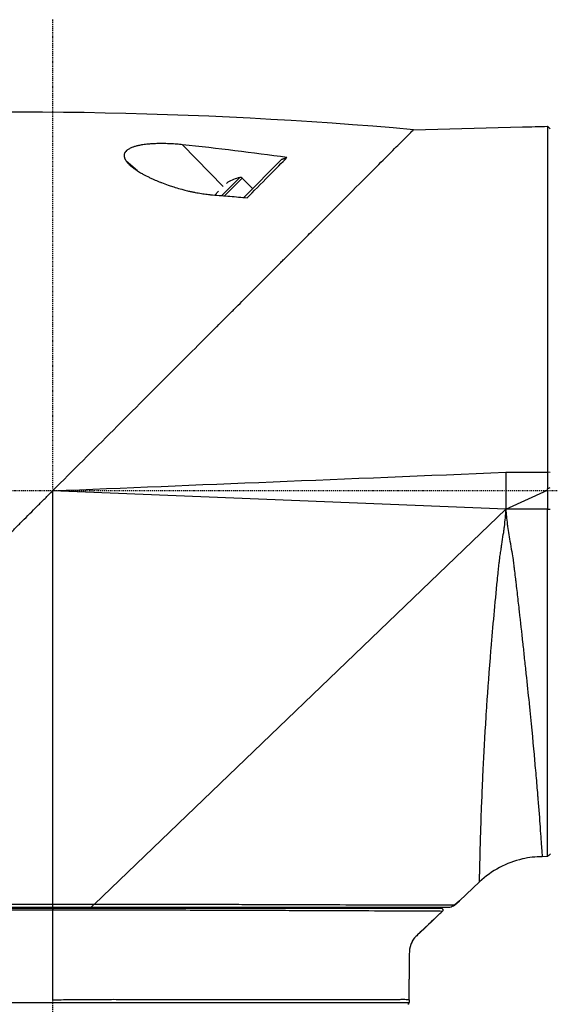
# Model space of a CAD drawing. Header units: millimetres. Extents: x 0 to 4378, y 0 to 2376.
# Tile 76 of 256: x 264 to 322, y 1572 to 1679. Entities that reach past the tile are written whole.
import ezdxf

# ---------------------------------------------------------------- set-up
doc = ezdxf.new("R2010")
doc.units = ezdxf.units.MM
doc.header["$LTSCALE"] = 0.2
doc.linetypes.add('CENTER2', pattern=[1.125, 0.75, -0.125, 0.125, -0.125])
doc.layers.add('02_Center Line', color=1, linetype='CENTER2')

# ---------------------------------------------------------------- blocks, each defined once
blk = doc.blocks.new('Blk$A23N0-7P24N')
for p, q in [((39.05, 1031.52), (50.83, 1031.82)), ((50.83, 1031.82), (50.83, 1031.82)), ((18.48, 1025.38), (14.07, 1029.9)), ((9.2, 1027.08), (7.99, 1028.13)), ((20.69, 1024.19), (24.82, 1028.33)), ((20.26, 1026.35), (18.31, 1024.4)), ((20.52, 1026.27), (18.62, 1024.37)), ((18.96, 1025.86), (18.83, 1025.72)), ((20.52, 1026.27), (21.65, 1025.15)), ((17.97, 1024.87), (17.56, 1024.46)), ((12.03, 1004.5), (12.03, 1004.5)), ((12.57, 1005.04), (12.57, 1005.04)), ((49.03, 994.5), (49.03, 990.5)), ((53.83, 994.49), (53.53, 994.5)), ((53.53, 994.5), (53.53, 992.71)), ((53.53, 992.71), (53.83, 992.84)), ((53.53, 992.57), (53.53, 992.71)), ((49.03, 990.5), (0.03, 992.5)), ((0.03, 992.5), (0.03, 947.8)), ((49.03, 990.5), (53.53, 992.57)), ((53.53, 992.57), (53.53, 990.5)), ((-2.42, 990.05), (-2.42, 990.05)), ((4.51, 947.8), (49.03, 990.5)), ((53.53, 990.5), (49.03, 990.5)), ((53.53, 952.97), (53.53, 990.5)), ((50.83, 952.72), (50.83, 952.71)), ((53.53, 952.97), (52.95, 952.96)), ((52.95, 952.96), (52.95, 952.96)), ((53.53, 952.97), (53.56, 953)), ((46.18, 950.24), (44.02, 948.2)), ((44.01, 948.2), (43.49, 947.71)), ((43.49, 947.71), (44.01, 948.2)), ((44.01, 948.2), (44.02, 948.2)), ((0.03, 947.8), (-38.97, 947.8)), ((-38.67, 947.5), (0.03, 947.5)), ((0.03, 947.2), (-38.52, 947.2)), ((-38.32, 947.4), (0.04, 947.4)), ((4.51, 947.8), (0.03, 947.8)), ((0.03, 947.5), (4.2, 947.5)), ((1.53, 947.2), (1.53, 947.2)), ((2.06, 947.2), (2.06, 947.2)), ((4.69, 947.4), (4.69, 947.5)), ((5.69, 947.4), (5.69, 947.5)), ((6.16, 947.5), (6.16, 947.4)), ((31.63, 947.4), (31.63, 947.5)), ((38.58, 937.51), (38.58, 937.2)), ((-38.52, 937.2), (38.58, 937.2)), ((38.44, 937.01), (38.44, 937.01))]:
    blk.add_line(p, q)
for centre, radius, start, end in [((21.36, 1021.47), 5, 102.7308, 118.7398), ((20.32, 1026.08), 0.28, 45, 102.7308), ((53.04, 942.96), 10, 102.7485, 133.2998), ((38.38, 937.2), 0.2, 289.1105, 359.9986)]:
    blk.add_arc(centre, radius, start, end)
for centre, major_axis, ratio, start_param, end_param in [((-508.03, -260.44), (-714.85, -1240.38), 0.515016, 3.375803, 3.464877), ((3.8, 1006.84), (-91.87, 7.55), 0.259466, 4.496902, 4.621739), ((0.04, 947.2), (0, 0.2), 0.010164, 0.000157, 1.570769)]:
    blk.add_ellipse(centre, major_axis=major_axis, ratio=ratio, start_param=start_param, end_param=end_param)
for points, knots in [([(28.07, 1020.54), (30.71, 1023.18), (32.86, 1025.33), (35.92, 1028.39), (37.05, 1029.52), (38.63, 1031.1), (39.05, 1031.52), (39.05, 1031.52)], [4.219387, 4.219387, 4.219387, 4.219387, 5.696387, 5.696387, 6.921498, 6.921498, 8.1615, 8.1615, 8.1615, 8.1615]), ([(53.54, 1031.89), (53.54, 1031.89), (53.54, 1031.88), (53.54, 1031.83), (53.54, 1031.67), (53.54, 1030.59), (53.54, 1028.8), (53.54, 1023.62), (53.54, 1020.39), (53.53, 1012.68), (53.53, 1008.25), (53.53, 1000.57), (53.53, 997.55), (53.53, 994.5)], [-6.550864, -6.550864, -6.550864, -6.550864, -6.484725, -6.484725, -5.979785, -5.979785, -4.438216, -4.438216, -2.995361, -2.995361, -1.514872, -1.514872, -0.595685, -0.595685, -0.595685, -0.595685]), ([(53.83, 1031.6), (53.78, 1031.65), (53.73, 1031.7), (53.63, 1031.8), (53.59, 1031.84), (53.54, 1031.89)], [0, 0, 0, 0, 0.02093901, 0.02093901, 0.04079912, 0.04079912, 0.04079912, 0.04079912]), ([(14.07, 1029.9), (13.86, 1029.92), (13.64, 1029.94), (13.43, 1029.96), (13.32, 1029.97), (13.21, 1029.98), (13.11, 1029.98), (13, 1029.99), (12.89, 1030), (12.78, 1030), (12.67, 1030.01), (12.56, 1030.01), (12.45, 1030.01), (12.34, 1030.02), (12.23, 1030.02), (12.12, 1030.02), (11.9, 1030.03), (11.68, 1030.03), (11.46, 1030.02), (11.36, 1030.02), (11.25, 1030.02), (11.14, 1030.01), (11.04, 1030.01), (10.93, 1030), (10.83, 1030), (10.81, 1030), (10.79, 1030), (10.77, 1029.99), (10.67, 1029.99), (10.58, 1029.98), (10.49, 1029.97), (10.4, 1029.97), (10.31, 1029.96), (10.22, 1029.95), (10.02, 1029.93), (9.83, 1029.9), (9.65, 1029.87), (9.6, 1029.86), (9.56, 1029.86), (9.52, 1029.85), (9.39, 1029.82), (9.26, 1029.8), (9.14, 1029.77), (9.02, 1029.74), (8.91, 1029.7), (8.8, 1029.67), (8.76, 1029.66), (8.73, 1029.64), (8.7, 1029.63), (8.57, 1029.59), (8.45, 1029.53), (8.34, 1029.47), (8.34, 1029.47), (8.33, 1029.47), (8.33, 1029.47), (8.23, 1029.41), (8.14, 1029.35), (8.06, 1029.29), (8.05, 1029.28), (8.04, 1029.27), (8.03, 1029.26), (7.97, 1029.2), (7.92, 1029.15), (7.88, 1029.09), (7.87, 1029.07), (7.86, 1029.05), (7.85, 1029.04), (7.82, 1028.98), (7.8, 1028.92), (7.78, 1028.86), (7.77, 1028.79), (7.76, 1028.71), (7.77, 1028.63), (7.78, 1028.6), (7.78, 1028.58), (7.79, 1028.56), (7.8, 1028.5), (7.82, 1028.44), (7.85, 1028.38), (7.86, 1028.36), (7.87, 1028.33), (7.88, 1028.31), (7.91, 1028.25), (7.95, 1028.19), (7.99, 1028.13)], [0, 0, 0, 0, 0.070535, 0.070535, 0.070535, 0.10639, 0.10639, 0.10639, 0.142243, 0.142243, 0.142243, 0.178336, 0.178336, 0.178336, 0.214428, 0.214428, 0.214428, 0.286315, 0.286315, 0.286315, 0.321679, 0.321679, 0.321679, 0.357041, 0.357041, 0.357041, 0.363627, 0.363627, 0.363627, 0.394727, 0.394727, 0.394727, 0.425825, 0.425825, 0.425825, 0.492031, 0.492031, 0.492031, 0.508093, 0.508093, 0.508093, 0.555163, 0.555163, 0.555163, 0.60098, 0.60098, 0.60098, 0.615123, 0.615123, 0.615123, 0.672233, 0.672233, 0.672233, 0.673495, 0.673495, 0.673495, 0.727118, 0.727118, 0.727118, 0.735685, 0.735685, 0.735685, 0.780715, 0.780715, 0.780715, 0.792693, 0.792693, 0.792693, 0.834077, 0.834077, 0.834077, 0.888123, 0.888123, 0.888123, 0.902942, 0.902942, 0.902942, 0.943352, 0.943352, 0.943352, 0.959913, 0.959913, 0.959913, 1, 1, 1, 1]), ([(7.99, 1028.13), (8.01, 1028.1), (8.03, 1028.07), (8.06, 1028.04), (8.1, 1027.98), (8.15, 1027.92), (8.21, 1027.87), (8.24, 1027.83), (8.27, 1027.8), (8.3, 1027.77), (8.37, 1027.71), (8.43, 1027.65), (8.5, 1027.59), (8.54, 1027.55), (8.59, 1027.52), (8.63, 1027.48), (8.71, 1027.42), (8.79, 1027.36), (8.88, 1027.29), (8.93, 1027.26), (8.98, 1027.22), (9.04, 1027.18), (9.13, 1027.12), (9.23, 1027.05), (9.33, 1026.99), (9.4, 1026.95), (9.46, 1026.91), (9.53, 1026.87), (9.64, 1026.81), (9.75, 1026.75), (9.86, 1026.68), (10.06, 1026.58), (10.25, 1026.48), (10.46, 1026.38), (10.58, 1026.32), (10.7, 1026.26), (10.83, 1026.21), (10.92, 1026.16), (11.02, 1026.12), (11.11, 1026.08), (11.3, 1026), (11.49, 1025.92), (11.68, 1025.84), (11.72, 1025.83), (11.76, 1025.81), (11.81, 1025.8), (12.04, 1025.7), (12.28, 1025.62), (12.53, 1025.53), (12.6, 1025.51), (12.68, 1025.48), (12.75, 1025.46), (12.92, 1025.4), (13.09, 1025.34), (13.27, 1025.29), (13.51, 1025.21), (13.76, 1025.14), (14.01, 1025.08), (14.07, 1025.06), (14.14, 1025.04), (14.21, 1025.02), (14.38, 1024.98), (14.56, 1024.94), (14.73, 1024.89), (14.85, 1024.87), (14.97, 1024.84), (15.08, 1024.82), (15.2, 1024.79), (15.32, 1024.77), (15.44, 1024.74), (15.66, 1024.7), (15.88, 1024.66), (16.11, 1024.63), (16.32, 1024.59), (16.53, 1024.56), (16.74, 1024.54), (16.84, 1024.53), (16.94, 1024.51), (17.04, 1024.5), (17.09, 1024.5), (17.13, 1024.5), (17.18, 1024.49), (17.23, 1024.49), (17.28, 1024.48), (17.33, 1024.48)], [0, 0, 0, 0, 0.015444, 0.015444, 0.015444, 0.047141, 0.047141, 0.047141, 0.065349, 0.065349, 0.065349, 0.098854, 0.098854, 0.098854, 0.118972, 0.118972, 0.118972, 0.155222, 0.155222, 0.155222, 0.177177, 0.177177, 0.177177, 0.216053, 0.216053, 0.216053, 0.240758, 0.240758, 0.240758, 0.280885, 0.280885, 0.280885, 0.349027, 0.349027, 0.349027, 0.389277, 0.389277, 0.389277, 0.419556, 0.419556, 0.419556, 0.478753, 0.478753, 0.478753, 0.491444, 0.491444, 0.491444, 0.563576, 0.563576, 0.563576, 0.58484, 0.58484, 0.58484, 0.634833, 0.634833, 0.634833, 0.704233, 0.704233, 0.704233, 0.722849, 0.722849, 0.722849, 0.770914, 0.770914, 0.770914, 0.802564, 0.802564, 0.802564, 0.834212, 0.834212, 0.834212, 0.893657, 0.893657, 0.893657, 0.948959, 0.948959, 0.948959, 0.974477, 0.974477, 0.974477, 0.987238, 0.987238, 0.987238, 1, 1, 1, 1]), ([(21.06, 1024.16), (21.72, 1024.83), (22.56, 1025.68), (24.18, 1027.32), (24.83, 1027.98), (25.36, 1028.52)], [-0.8387133, -0.8387133, -0.8387133, -0.8387133, -0.4023693, -0.4023693, -0.0000316, -0.0000316, -0.0000316, -0.0000316]), ([(17.33, 1024.48), (17.95, 1024.43), (18.58, 1024.38), (19.82, 1024.27), (20.44, 1024.22), (21.06, 1024.16)], [-0.3750102, -0.3750102, -0.3750102, -0.3750102, -0.1875272, -0.1875272, 0, 0, 0, 0]), ([(17.74, 1010.21), (17.76, 1010.23), (17.78, 1010.25), (18.06, 1010.53), (18.32, 1010.79), (18.83, 1011.3), (19.08, 1011.55), (19.47, 1011.94), (19.59, 1012.06), (19.85, 1012.32), (19.97, 1012.44), (20.35, 1012.82), (20.6, 1013.07), (21.36, 1013.83), (21.85, 1014.32), (22.84, 1015.31), (23.32, 1015.79), (24.05, 1016.52), (24.29, 1016.76), (24.64, 1017.12), (24.76, 1017.23), (24.94, 1017.41), (25, 1017.47), (25.12, 1017.59), (25.18, 1017.65), (25.35, 1017.82), (25.47, 1017.94), (25.71, 1018.18), (25.82, 1018.29), (26.05, 1018.52), (26.17, 1018.64), (26.34, 1018.81), (26.4, 1018.87), (26.52, 1018.99), (26.57, 1019.04), (26.86, 1019.33), (27.09, 1019.56), (27.54, 1020.01), (27.76, 1020.23), (28.01, 1020.48), (28.04, 1020.51), (28.07, 1020.54)], [0.5706451, 0.5706451, 0.5706451, 0.5706451, 0.5714286, 0.5714286, 0.5816327, 0.5816327, 0.5918367, 0.5918367, 0.5969388, 0.5969388, 0.6020408, 0.6020408, 0.6122449, 0.6122449, 0.6326531, 0.6326531, 0.6530612, 0.6530612, 0.6632653, 0.6632653, 0.6683673, 0.6683673, 0.6709184, 0.6709184, 0.6734694, 0.6734694, 0.6785714, 0.6785714, 0.6836735, 0.6836735, 0.6887755, 0.6887755, 0.6913265, 0.6913265, 0.6938776, 0.6938776, 0.7040816, 0.7040816, 0.7142857, 0.7142857, 0.7155826, 0.7155826, 0.7155826, 0.7155826]), ([(0.03, 992.5), (4.41, 996.88), (8.82, 1001.29), (14.65, 1007.12), (16.21, 1008.68), (17.74, 1010.21)], [0.000404, 0.000404, 0.000404, 0.000404, 1.859728, 1.859728, 2.549952, 2.549952, 2.549952, 2.549952]), ([(-26.56, 965.91), (-26.1, 966.37), (-25.63, 966.84), (-24.69, 967.78), (-24.21, 968.26), (-23.25, 969.22), (-22.76, 969.71), (-21.78, 970.69), (-21.28, 971.19), (-20.28, 972.19), (-19.77, 972.7), (-18.76, 973.71), (-18.24, 974.23), (-17.21, 975.26), (-16.69, 975.78), (-15.65, 976.82), (-15.12, 977.35), (-14.07, 978.4), (-13.54, 978.93), (-11.94, 980.53), (-10.87, 981.6), (-9.52, 982.95), (-9.25, 983.22), (-8.71, 983.76), (-8.43, 984.04), (-7.89, 984.58), (-7.62, 984.85), (-7.08, 985.39), (-6.8, 985.67), (-6.26, 986.21), (-5.99, 986.48), (-5.44, 987.03), (-5.17, 987.3), (-4.62, 987.85), (-4.35, 988.12), (-3.8, 988.67), (-3.53, 988.94), (-2.71, 989.76), (-2.16, 990.31), (-1.33, 991.14), (-1.06, 991.41), (-0.65, 991.82), (-0.51, 991.96), (-0.24, 992.23), (-0.1, 992.37), (0.03, 992.5)], [0, 0, 0, 0, 0.0204082, 0.0204082, 0.0408163, 0.0408163, 0.0612245, 0.0612245, 0.0816327, 0.0816327, 0.1020408, 0.1020408, 0.122449, 0.122449, 0.1428571, 0.1428571, 0.1632653, 0.1632653, 0.1836735, 0.1836735, 0.2244898, 0.2244898, 0.2346939, 0.2346939, 0.244898, 0.244898, 0.255102, 0.255102, 0.2653061, 0.2653061, 0.2755102, 0.2755102, 0.2857143, 0.2857143, 0.2959184, 0.2959184, 0.3061224, 0.3061224, 0.3265306, 0.3265306, 0.3367347, 0.3367347, 0.3418367, 0.3418367, 0.3468475, 0.3468475, 0.3468475, 0.3468475]), ([(46.18, 950.24), (46.18, 950.24), (46.18, 950.29), (46.18, 950.42), (46.18, 950.49), (46.19, 950.57), (46.19, 950.67), (46.19, 950.72), (46.19, 950.78), (46.19, 950.84), (46.19, 950.87), (46.19, 950.9), (46.19, 950.93), (46.19, 950.97), (46.19, 951.01), (46.19, 951.04), (46.2, 951.16), (46.2, 951.29), (46.2, 951.46), (46.2, 951.54), (46.21, 951.63), (46.21, 951.72), (46.21, 951.77), (46.21, 951.82), (46.21, 951.87), (46.21, 951.9), (46.21, 951.93), (46.21, 951.95), (46.21, 951.98), (46.21, 952.02), (46.21, 952.04), (46.22, 952.18), (46.22, 952.35), (46.23, 952.58), (46.23, 952.69), (46.23, 952.82), (46.24, 952.96), (46.24, 953.09), (46.24, 953.23), (46.25, 953.42), (46.26, 953.78), (46.27, 954.13), (46.27, 954.43), (46.28, 954.69), (46.29, 954.91), (46.29, 955.09), (46.29, 955.12), (46.3, 955.13), (46.3, 955.17), (46.32, 955.85), (46.34, 956.52), (46.36, 957.27), (46.39, 958.01), (46.42, 958.81), (46.46, 959.67), (46.48, 960.31), (46.51, 960.98), (46.54, 961.69), (46.55, 961.92), (46.57, 962.2), (46.58, 962.4), (46.66, 964.04), (46.76, 965.93), (46.89, 968.1), (46.9, 968.25), (46.91, 968.41), (46.92, 968.57), (47.04, 970.34), (47.18, 972.31), (47.35, 974.46), (47.38, 974.79), (47.41, 975.18), (47.44, 975.47), (47.53, 976.64), (47.64, 977.85), (47.75, 979.08), (47.87, 980.31), (47.99, 981.6), (48.11, 982.85), (48.14, 983.16), (48.18, 983.48), (48.21, 983.79), (48.22, 983.95), (48.24, 984.11), (48.26, 984.27), (48.26, 984.35), (48.27, 984.43), (48.28, 984.51), (48.29, 984.59), (48.3, 984.71), (48.31, 984.74), (48.32, 984.87), (48.35, 985.09), (48.39, 985.41), (48.42, 985.57), (48.44, 985.76), (48.47, 985.97), (48.49, 986.07), (48.51, 986.18), (48.53, 986.3), (48.54, 986.42), (48.57, 986.58), (48.58, 986.68), (48.65, 987.08), (48.7, 987.44), (48.75, 987.76), (48.78, 987.92), (48.8, 988.07), (48.82, 988.21), (48.84, 988.35), (48.85, 988.44), (48.87, 988.61), (48.91, 988.95), (48.95, 989.28), (48.97, 989.59), (49, 989.91), (49.02, 990.21), (49.03, 990.5)], [0, 0, 0, 0, 0.0625, 0.0625, 0.0625, 0.09375, 0.09375, 0.09375, 0.109375, 0.109375, 0.109375, 0.117188, 0.117188, 0.117188, 0.125, 0.125, 0.125, 0.15625, 0.15625, 0.15625, 0.171875, 0.171875, 0.171875, 0.179688, 0.179688, 0.179688, 0.183594, 0.183594, 0.183594, 0.1875, 0.1875, 0.1875, 0.21875, 0.21875, 0.21875, 0.234375, 0.234375, 0.234375, 0.25, 0.25, 0.25, 0.28125, 0.28125, 0.28125, 0.308594, 0.308594, 0.308594, 0.3125, 0.3125, 0.3125, 0.375, 0.375, 0.375, 0.4375, 0.4375, 0.4375, 0.484375, 0.484375, 0.484375, 0.5, 0.5, 0.5, 0.625, 0.625, 0.625, 0.633846, 0.633846, 0.633846, 0.734375, 0.734375, 0.734375, 0.75, 0.75, 0.75, 0.8125, 0.8125, 0.8125, 0.875, 0.875, 0.875, 0.890625, 0.890625, 0.890625, 0.898438, 0.898438, 0.898438, 0.902344, 0.902344, 0.902344, 0.90625, 0.90625, 0.90625, 0.921875, 0.921875, 0.921875, 0.929688, 0.929688, 0.929688, 0.933594, 0.933594, 0.933594, 0.9375, 0.9375, 0.9375, 0.953125, 0.953125, 0.953125, 0.960938, 0.960938, 0.960938, 0.96875, 0.96875, 0.96875, 0.984375, 0.984375, 0.984375, 1, 1, 1, 1]), ([(49.03, 990.5), (49.04, 990.27), (49.06, 990.01), (49.08, 989.74), (49.1, 989.47), (49.14, 989.18), (49.18, 988.87), (49.19, 988.79), (49.2, 988.71), (49.21, 988.63), (49.28, 988.07), (49.38, 987.46), (49.51, 986.8), (49.51, 986.78), (49.51, 986.77), (49.51, 986.76), (49.58, 986.39), (49.65, 985.99), (49.71, 985.69), (49.76, 985.38), (49.8, 985.13), (49.83, 984.93), (49.83, 984.92), (49.83, 984.92), (49.83, 984.91), (49.84, 984.83), (49.84, 984.81), (49.85, 984.73), (49.86, 984.65), (49.87, 984.56), (49.89, 984.45), (49.89, 984.42), (49.89, 984.4), (49.89, 984.37), (49.91, 984.26), (49.92, 984.13), (49.94, 983.99), (49.97, 983.75), (50, 983.48), (50.04, 983.17), (50.04, 983.13), (50.04, 983.1), (50.05, 983.07), (50.07, 982.88), (50.08, 982.79), (50.1, 982.66), (50.11, 982.5), (50.13, 982.34), (50.15, 982.19), (50.19, 981.88), (50.22, 981.57), (50.26, 981.27), (50.33, 980.66), (50.39, 980.06), (50.46, 979.47), (50.59, 978.3), (50.72, 977.17), (50.84, 976.09), (50.84, 976.05), (50.85, 976.02), (50.85, 975.99), (50.91, 975.47), (50.97, 974.91), (51.02, 974.38), (51.09, 973.82), (51.14, 973.27), (51.2, 972.72), (51.32, 971.63), (51.43, 970.58), (51.53, 969.57), (51.53, 969.54), (51.53, 969.52), (51.54, 969.5), (51.74, 967.5), (51.92, 965.66), (52.07, 963.99), (52.07, 963.94), (52.08, 963.89), (52.08, 963.84), (52.12, 963.48), (52.15, 963.16), (52.17, 962.83), (52.21, 962.45), (52.24, 962.08), (52.27, 961.72), (52.34, 960.99), (52.4, 960.3), (52.45, 959.64), (52.46, 959.49), (52.47, 959.35), (52.49, 959.21), (52.58, 958.07), (52.66, 957.04), (52.72, 956.17), (52.73, 956.04), (52.74, 955.91), (52.75, 955.78), (52.82, 954.87), (52.87, 954.15), (52.9, 953.67), (52.93, 953.24), (52.95, 952.99), (52.95, 952.96)], [0, 0, 0, 0, 0.015625, 0.015625, 0.015625, 0.03125, 0.03125, 0.03125, 0.0353433, 0.0353433, 0.0353433, 0.0625, 0.0625, 0.0625, 0.0629801, 0.0629801, 0.0629801, 0.078125, 0.078125, 0.078125, 0.09375, 0.09375, 0.09375, 0.094517, 0.094517, 0.094517, 0.1015625, 0.1015625, 0.1015625, 0.1079859, 0.1079859, 0.1079859, 0.109375, 0.109375, 0.109375, 0.11536, 0.11536, 0.11536, 0.125, 0.125, 0.125, 0.1260567, 0.1260567, 0.1260567, 0.1328125, 0.1328125, 0.1328125, 0.140625, 0.140625, 0.140625, 0.15625, 0.15625, 0.15625, 0.1875, 0.1875, 0.1875, 0.25, 0.25, 0.25, 0.2519067, 0.2519067, 0.2519067, 0.28125, 0.28125, 0.28125, 0.3125, 0.3125, 0.3125, 0.375, 0.375, 0.375, 0.3764251, 0.3764251, 0.3764251, 0.5, 0.5, 0.5, 0.5038945, 0.5038945, 0.5038945, 0.53125, 0.53125, 0.53125, 0.5625, 0.5625, 0.5625, 0.625, 0.625, 0.625, 0.6388536, 0.6388536, 0.6388536, 0.75, 0.75, 0.75, 0.7672561, 0.7672561, 0.7672561, 0.8899798, 0.8899798, 0.8899798, 1, 1, 1, 1]), ([(53.53, 990.5), (53.53, 990.5), (53.53, 990.5), (53.53, 990.5), (53.65, 990.5), (53.74, 990.51), (53.83, 990.51)], [-0.0003721, -0.0003721, -0.0003721, -0.0003721, 0, 0, 0, 0.05323645, 0.05323645, 0.05323645, 0.05323645]), ([(53.83, 953.27), (53.81, 953.25), (53.79, 953.23), (53.7, 953.14), (53.63, 953.07), (53.57, 953.01), (53.56, 953), (53.56, 953), (53.56, 953)], [-0.036432, -0.036432, -0.036432, -0.036432, -0.02688882, -0.02688882, 0, 0, 0, 0.00088856, 0.00088856, 0.00088856, 0.00088856]), ([(42.15, 947.05), (42.13, 947.06), (41.01, 947.07), (38.91, 947.08), (38.88, 947.08), (38.84, 947.08), (38.81, 947.08), (37.73, 947.08), (36.37, 947.09), (34.81, 947.09), (33.29, 947.1), (31.56, 947.11), (29.64, 947.11), (29.6, 947.11), (29.56, 947.11), (29.52, 947.11), (27.55, 947.12), (25.37, 947.13), (23.09, 947.14), (20.83, 947.15), (18.44, 947.16), (15.93, 947.16), (15.9, 947.16), (15.87, 947.16), (15.84, 947.16), (13.32, 947.17), (10.72, 947.18), (8.1, 947.19), (8.08, 947.19), (8.06, 947.19), (8.04, 947.19), (6.73, 947.19), (5.41, 947.19), (4.1, 947.2), (2.75, 947.2), (1.39, 947.2), (0.03, 947.2)], [0, 0, 0, 0, 0.245783, 0.245783, 0.245783, 0.25, 0.25, 0.25, 0.375, 0.375, 0.375, 0.4974422, 0.4974422, 0.4974422, 0.5, 0.5, 0.5, 0.625, 0.625, 0.625, 0.748607, 0.748607, 0.748607, 0.75, 0.75, 0.75, 0.8739624, 0.8739624, 0.8739624, 0.875, 0.875, 0.875, 0.9369089, 0.9369089, 0.9369089, 1, 1, 1, 1]), ([(0.03, 947.2), (0.03, 946.4), (0.03, 945.6), (0.03, 944.8), (0.03, 944.39), (0.03, 943.98), (0.03, 943.57), (0.03, 943.46), (0.03, 943.36), (0.03, 943.26), (0.03, 943.16), (0.03, 943.05), (0.03, 942.95), (0.03, 942.75), (0.03, 942.54), (0.03, 942.34), (0.03, 942.13), (0.03, 941.93), (0.03, 941.72), (0.03, 941.52), (0.03, 941.31), (0.03, 941.11), (0.03, 940.7), (0.03, 940.29), (0.03, 939.88), (0.03, 939.08), (0.03, 938.29), (0.03, 937.5)], [0.0000001, 0.0000001, 0.0000001, 0.0000001, 0.2476708, 0.2476708, 0.2476708, 0.3745144, 0.3745144, 0.3745144, 0.4062253, 0.4062253, 0.4062253, 0.4379362, 0.4379362, 0.4379362, 0.501358, 0.501358, 0.501358, 0.5647798, 0.5647798, 0.5647798, 0.6282016, 0.6282016, 0.6282016, 0.7550453, 0.7550453, 0.7550453, 1, 1, 1, 1]), ([(0.04, 947.4), (1.09, 947.4), (2.14, 947.4), (3.18, 947.4), (3.46, 947.4), (3.74, 947.4), (4.02, 947.4), (4.14, 947.4), (4.26, 947.4), (4.37, 947.4), (4.67, 947.4), (4.97, 947.4), (5.27, 947.4), (6.16, 947.4), (7.04, 947.4), (7.92, 947.4), (7.94, 947.4), (7.96, 947.4), (7.98, 947.4), (10.56, 947.4), (13.11, 947.4), (15.63, 947.4), (15.66, 947.4), (15.7, 947.4), (15.74, 947.4), (18.29, 947.4), (20.74, 947.4), (23.03, 947.4), (25.27, 947.4), (27.39, 947.4), (29.33, 947.4), (29.38, 947.4), (29.44, 947.4), (29.5, 947.4), (31.4, 947.4), (33.12, 947.4), (34.64, 947.4), (34.69, 947.4), (34.75, 947.4), (34.81, 947.4), (36.3, 947.4), (37.6, 947.4), (38.64, 947.4), (38.69, 947.4), (38.74, 947.4), (38.78, 947.4), (40.86, 947.4), (41.99, 947.4), (42.01, 947.4)], [0, 0, 0, 0, 0.049676, 0.049676, 0.049676, 0.062972, 0.062972, 0.062972, 0.068507, 0.068507, 0.068507, 0.08263, 0.08263, 0.08263, 0.125, 0.125, 0.125, 0.125902, 0.125902, 0.125902, 0.25, 0.25, 0.25, 0.251804, 0.251804, 0.251804, 0.377713, 0.377713, 0.377713, 0.5, 0.5, 0.5, 0.503607, 0.503607, 0.503607, 0.625, 0.625, 0.625, 0.62951, 0.62951, 0.62951, 0.75, 0.75, 0.75, 0.755415, 0.755415, 0.755415, 1, 1, 1, 1]), ([(4.52, 947.8), (4.47, 947.77), (4.43, 947.73), (4.3, 947.6), (4.25, 947.55), (4.2, 947.5)], [0, 0, 0, 0, 0.01941042, 0.01941042, 0.03131347, 0.03131347, 0.03131347, 0.03131347]), ([(4.2, 947.5), (4.3, 947.5), (4.41, 947.5), (6.89, 947.5), (9.26, 947.5), (14.23, 947.5), (16.81, 947.5), (20.21, 947.5), (21.14, 947.5), (23.38, 947.5), (24.68, 947.5), (27.87, 947.5), (29.7, 947.5), (31.38, 947.5), (32.34, 947.5), (33.25, 947.5), (34.96, 947.5), (35.77, 947.5), (37.16, 947.5), (37.76, 947.5), (38.96, 947.5), (39.54, 947.5), (40.5, 947.5), (40.9, 947.5), (41.65, 947.5), (41.98, 947.5), (42.39, 947.5), (42.52, 947.5), (42.83, 947.5), (42.95, 947.5), (42.97, 947.5)], [-6.09575, -6.09575, -6.09575, -6.09575, -6.064556, -6.064556, -5.340968, -5.340968, -4.527457, -4.527457, -4.220175, -4.220175, -3.762581, -3.762581, -3.047982, -3.047982, -3.047982, -2.639693, -2.639693, -2.231403, -2.231403, -1.875788, -1.875788, -1.46739, -1.46739, -1.111884, -1.111884, -0.706347, -0.706347, -0.473144, -0.473144, -0.000397, -0.000397, -0.000397, -0.000397]), ([(43.49, 947.71), (43.47, 947.71), (43.35, 947.71), (43.03, 947.71), (42.9, 947.71), (42.48, 947.71), (42.14, 947.71), (41.39, 947.71), (40.98, 947.71), (40, 947.72), (39.41, 947.72), (38.19, 947.72), (37.58, 947.72), (36.17, 947.73), (35.35, 947.73), (33.62, 947.74), (32.69, 947.74), (31.72, 947.74), (30.01, 947.75), (28.16, 947.75), (24.91, 947.76), (23.59, 947.77), (21.32, 947.77), (20.39, 947.78), (16.94, 947.78), (14.33, 947.79), (9.31, 947.8), (6.91, 947.8), (4.52, 947.8)], [-0.000284, -0.000284, -0.000284, -0.000284, 0.473144, 0.473144, 0.706347, 0.706347, 1.111884, 1.111884, 1.46739, 1.46739, 1.875788, 1.875788, 2.231403, 2.231403, 2.639693, 2.639693, 3.047982, 3.047982, 3.047982, 3.762581, 3.762581, 4.220175, 4.220175, 4.527457, 4.527457, 5.340968, 5.340968, 6.064152, 6.064152, 6.064152, 6.064152]), ([(42.01, 947.4), (42.02, 947.4), (42.04, 947.4), (42.07, 947.39), (42.08, 947.39), (42.12, 947.37), (42.14, 947.36), (42.17, 947.32), (42.19, 947.3), (42.21, 947.25), (42.21, 947.22), (42.21, 947.17), (42.21, 947.15), (42.19, 947.11), (42.18, 947.1), (42.17, 947.07), (42.16, 947.06), (42.15, 947.05)], [-0.04775412, -0.04775412, -0.04775412, -0.04775412, -0.04364758, -0.04364758, -0.03903252, -0.03903252, -0.03159343, -0.03159343, -0.0238785, -0.0238785, -0.01616378, -0.01616378, -0.00872589, -0.00872589, -0.00410898, -0.00410898, -0.00000219, -0.00000219, -0.00000219, -0.00000219]), ([(42.97, 947.5), (43.06, 947.53), (43.14, 947.57), (43.32, 947.64), (43.4, 947.67), (43.49, 947.71)], [0, 0, 0, 0, 0.02788439, 0.02788439, 0.0557688, 0.0557688, 0.0557688, 0.0557688]), ([(41.82, 946.74), (41.03, 945.99), (40.27, 945.26), (39.41, 944.45), (39.36, 944.4), (39.18, 944.22), (39.07, 944.08), (38.88, 943.78), (38.81, 943.62), (38.63, 943.13), (38.59, 942.79), (38.59, 941.74), (38.59, 941.05), (38.58, 940.15), (38.58, 939.94), (38.58, 939.73)], [0, 0, 0, 0, 0.3415696, 0.3415696, 0.3639156, 0.3639156, 0.417426, 0.417426, 0.4707979, 0.4707979, 0.5789061, 0.5789061, 0.791225, 0.791225, 0.855523, 0.855523, 0.855523, 0.855523]), ([(39.2, 944.23), (39.12, 944.13), (39.04, 944.03), (38.88, 943.78), (38.81, 943.62), (38.63, 943.13), (38.59, 942.79), (38.59, 941.74), (38.59, 941.05), (38.58, 940.15), (38.58, 939.94), (38.58, 939.73)], [0.3800157, 0.3800157, 0.3800157, 0.3800157, 0.4174214, 0.4174214, 0.4707996, 0.4707996, 0.5789215, 0.5789215, 0.7912647, 0.7912647, 0.855531, 0.855531, 0.855531, 0.855531]), ([(0.03, 937.5), (0.65, 937.51), (1.28, 937.51), (1.9, 937.52), (2.22, 937.52), (2.57, 937.52), (2.82, 937.52), (3.08, 937.52), (3.35, 937.53), (3.65, 937.53), (4.25, 937.54), (4.91, 937.54), (5.61, 937.54), (6.31, 937.55), (6.94, 937.55), (7.69, 937.54), (8.07, 937.54), (8.5, 937.54), (8.74, 937.54), (8.87, 937.54), (8.95, 937.54), (8.99, 937.54), (9.01, 937.54), (9.01, 937.54), (9.02, 937.54), (9.04, 937.54), (9.06, 937.54), (9.11, 937.54), (9.21, 937.54), (9.3, 937.54), (9.39, 937.54), (10.11, 937.54), (10.37, 937.54), (11.04, 937.54), (11.37, 937.53), (11.8, 937.53), (12.12, 937.53), (12.44, 937.53), (12.65, 937.53), (12.87, 937.53), (13.31, 937.53), (14.11, 937.53), (14.74, 937.53), (15.37, 937.53), (15.96, 937.53), (16.5, 937.53), (17.05, 937.53), (17.61, 937.54), (17.86, 937.54), (18.1, 937.54), (18.52, 937.54), (19.09, 937.54), (19.38, 937.54), (19.71, 937.54), (20.08, 937.54), (20.44, 937.54), (20.89, 937.54), (21.29, 937.54), (22.86, 937.54), (23.85, 937.54), (24.36, 937.54), (24.43, 937.54), (24.61, 937.54), (24.77, 937.54), (24.93, 937.54), (25.09, 937.54), (25.23, 937.54), (25.52, 937.53), (25.79, 937.53), (26.03, 937.53), (26.51, 937.53), (26.89, 937.53), (27.18, 937.53), (27.32, 937.53), (27.42, 937.53), (27.57, 937.53), (27.71, 937.53), (27.88, 937.53), (28.08, 937.53), (28.48, 937.53), (28.97, 937.53), (29.54, 937.54), (29.68, 937.54), (29.85, 937.54), (29.92, 937.54), (29.99, 937.54), (30.05, 937.54), (30.13, 937.54), (30.27, 937.54), (30.44, 937.54), (30.61, 937.54), (30.96, 937.54), (31.37, 937.54), (31.82, 937.54), (31.94, 937.54), (32.03, 937.54), (32.17, 937.54), (32.32, 937.54), (32.46, 937.54), (32.58, 937.54), (32.84, 937.54), (33.07, 937.54), (33.26, 937.54), (33.65, 937.54), (33.92, 937.54), (34.1, 937.54), (34.14, 937.54), (34.18, 937.53), (34.21, 937.53), (34.23, 937.53), (34.24, 937.53), (34.26, 937.53), (34.26, 937.53), (34.27, 937.53), (34.27, 937.53), (34.28, 937.53), (34.28, 937.53), (34.3, 937.53), (34.43, 937.53), (34.56, 937.53), (34.68, 937.53), (34.94, 937.53), (35.2, 937.53), (35.46, 937.53), (35.59, 937.53), (35.71, 937.53), (35.84, 937.53), (35.97, 937.53), (36.11, 937.53), (36.24, 937.53), (36.5, 937.53), (36.68, 937.54), (36.81, 937.54), (36.94, 937.54), (37.09, 937.54), (37.27, 937.54), (37.32, 937.54), (37.36, 937.54), (37.41, 937.54), (37.44, 937.54), (37.46, 937.54), (37.48, 937.54), (37.51, 937.54), (37.52, 937.54), (37.52, 937.54), (37.54, 937.54), (37.62, 937.54), (37.7, 937.55), (38.04, 937.56), (38.21, 937.55), (38.35, 937.54), (38.48, 937.54), (38.56, 937.52), (38.58, 937.51)], [0, 0, 0, 0, 0.03125, 0.03125, 0.03125, 0.046875, 0.046875, 0.046875, 0.0625, 0.0625, 0.0625, 0.09375, 0.09375, 0.09375, 0.125, 0.125, 0.125, 0.140625, 0.140625, 0.140625, 0.148438, 0.148438, 0.148438, 0.150391, 0.150391, 0.150391, 0.152344, 0.152344, 0.152344, 0.15625, 0.15625, 0.15625, 0.1875, 0.1875, 0.1875, 0.203125, 0.203125, 0.203125, 0.21875, 0.21875, 0.21875, 0.25, 0.25, 0.25, 0.28125, 0.28125, 0.28125, 0.3125, 0.3125, 0.3125, 0.34375, 0.34375, 0.34375, 0.359375, 0.359375, 0.359375, 0.375, 0.375, 0.375, 0.4375, 0.4375, 0.4375, 0.445313, 0.445313, 0.445313, 0.453125, 0.453125, 0.453125, 0.46875, 0.46875, 0.46875, 0.5, 0.5, 0.5, 0.515625, 0.515625, 0.515625, 0.53125, 0.53125, 0.53125, 0.5625, 0.5625, 0.5625, 0.570313, 0.570313, 0.570313, 0.578125, 0.578125, 0.578125, 0.59375, 0.59375, 0.59375, 0.625, 0.625, 0.625, 0.632813, 0.632813, 0.632813, 0.640625, 0.640625, 0.640625, 0.65625, 0.65625, 0.65625, 0.6875, 0.6875, 0.6875, 0.695313, 0.695313, 0.695313, 0.699219, 0.699219, 0.699219, 0.701172, 0.701172, 0.701172, 0.703125, 0.703125, 0.703125, 0.71875, 0.71875, 0.71875, 0.75, 0.75, 0.75, 0.765625, 0.765625, 0.765625, 0.78125, 0.78125, 0.78125, 0.8125, 0.8125, 0.8125, 0.84375, 0.84375, 0.84375, 0.851563, 0.851563, 0.851563, 0.855469, 0.855469, 0.855469, 0.859375, 0.859375, 0.859375, 0.875, 0.875, 0.875, 0.9375, 0.9375, 0.9375, 1, 1, 1, 1])]:
    blk.add_open_spline(points, degree=3, knots=knots)
for points in [[(50.83, 1031.82), (51.73, 1031.84), (52.64, 1031.87), (53.54, 1031.89)], [(0.03, 992.5), (15.46, 993.13), (31.8, 993.8), (49.03, 994.5)], [(49.03, 994.5), (50.53, 994.5), (52.03, 994.5), (53.53, 994.5)], [(52.95, 952.96), (52.24, 952.96), (51.52, 952.87), (50.83, 952.72)], [(0.03, 947.8), (0.03, 947.7), (0.03, 947.6), (0.03, 947.5)], [(4.52, 947.8), (4.52, 947.8), (4.51, 947.8), (4.51, 947.8)], [(41.82, 946.74), (41.93, 946.84), (42.04, 946.95), (42.15, 947.05)], [(41.82, 946.74), (41.03, 946), (40.27, 945.26), (39.48, 944.51)], [(38.58, 937.51), (38.58, 938.25), (38.58, 938.99), (38.58, 939.73)]]:
    blk.add_open_spline(points, degree=3)
blk.add_rational_spline([(24.82, 1028.33), (25.09, 1028.42), (25.36, 1028.52)], [1.0000061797, 1.00000588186, 1.00000554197], degree=2)
at = {"layer": '02_Center Line'}
for p, q in [((0.03, 1043.41), (0.03, 563.32)), ((161.64, 992.5), (-60.67, 992.5))]:
    blk.add_line(p, q, dxfattribs=at)

msp = doc.modelspace()

# ---------------------------------------------------------------- block references
msp.add_blockref('Blk$A23N0-7P24N', (267.698, 635.188))

doc.saveas('drawing.dxf')
